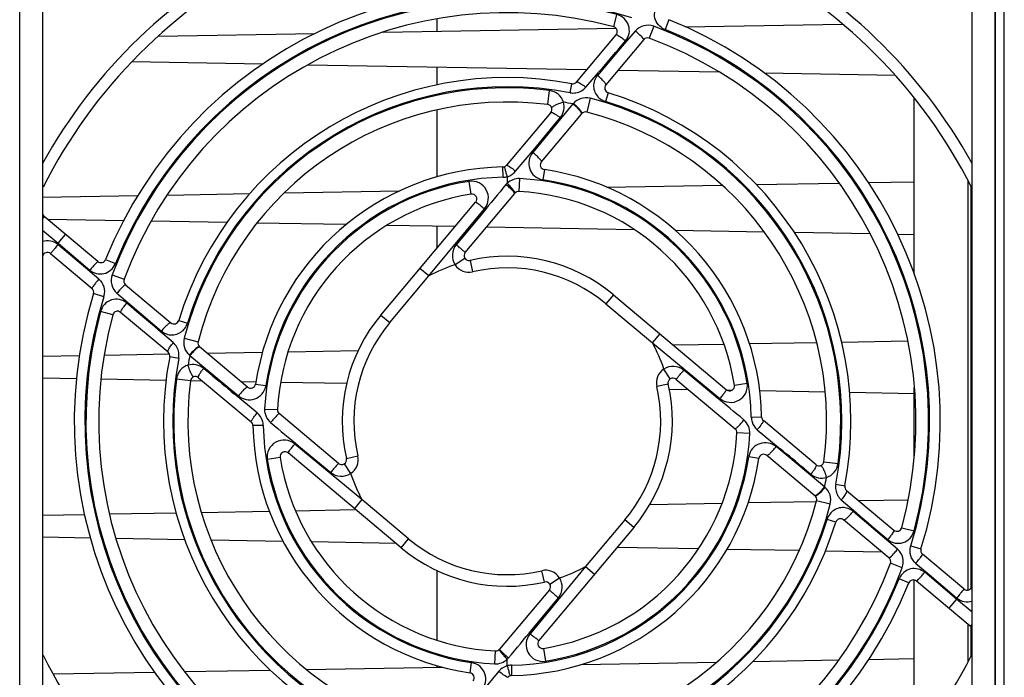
# Model space of a CAD drawing. Header units: inches. Extents: x 0 to 82.7, y 0 to 58.5.
# Tile 58 of 66: x 32.1 to 35.8, y 46.2 to 48.6. Entities that reach past the tile are written whole.
import ezdxf

# ---------------------------------------------------------------- set-up
doc = ezdxf.new("R2010")
doc.units = ezdxf.units.IN
doc.header["$LTSCALE"] = 4.547244
doc.header["$MEASUREMENT"] = 0
doc.layers.get('0').update_dxf_attribs({"linetype": 'CONTINUOUS'})

msp = doc.modelspace()

# ---------------------------------------------------------------- linework, layer by layer
at = {"color": 7, "linetype": 'CONTINUOUS'}
for p, q in [((35.783, 45.0881), (35.783, 49.6673)), ((32.1258, 45.1494), (32.1258, 49.5982)), ((35.7478, 49.5982), (35.7478, 45.1494)), ((32.2104, 49.4998), (32.2104, 45.2478)), ((35.6632, 45.2478), (35.6632, 49.4998)), ((35.7504, 45.2675), (35.7504, 48.9683)), ((33.6769, 48.5667), (33.6769, 48.613)), ((34.3322, 48.5832), (34.3444, 48.6287)), ((34.5374, 48.6098), (34.5227, 48.5731)), ((33.4753, 48.5631), (34.3409, 48.5785)), ((34.4808, 48.5852), (34.4644, 48.5409)), ((34.5982, 48.5831), (35.1815, 48.5934)), ((32.6397, 48.5482), (33.2234, 48.5586)), ((34.1936, 48.3779), (34.3413, 48.554)), ((34.4441, 48.5356), (34.3029, 48.3673)), ((34.4124, 48.5677), (34.364, 48.511)), ((34.364, 48.511), (34.2717, 48.4027)), ((33.0287, 48.4443), (32.5425, 48.453)), ((34.2314, 48.423), (33.1954, 48.4414)), ((33.6769, 48.367), (33.6769, 48.4328)), ((34.2288, 48.3586), (34.2763, 48.4141)), ((34.7256, 48.4142), (34.3479, 48.4209)), ((35.3783, 48.4026), (34.8923, 48.4112)), ((33.9368, 48.3604), (33.9368, 48.3566)), ((34.1699, 48.3384), (34.1763, 48.3718)), ((34.087, 48.2943), (34.0936, 48.3466)), ((34.245, 48.3176), (34.2319, 48.2666)), ((34.3115, 48.3382), (34.3015, 48.3057)), ((35.4486, 47.6642), (35.4486, 48.3188)), ((34.1809, 48.2966), (34.0312, 48.1166)), ((34.1823, 48.2982), (34.1809, 48.2966)), ((34.204, 48.278), (34.1963, 48.286)), ((33.6769, 48.0261), (33.6769, 48.2749)), ((34.0986, 48.2646), (33.9345, 48.0691)), ((34.0637, 48.0822), (34.2121, 48.259)), ((34.1138, 48.2222), (34.1333, 48.2456)), ((34.2116, 48.2682), (34.2096, 48.2711)), ((34.0386, 48.1318), (34.1138, 48.2222)), ((33.9679, 48.0466), (34.0386, 48.1318)), ((33.9215, 48.0243), (33.9209, 48.0626)), ((33.9397, 48.0673), (33.9449, 48.0641)), ((33.9449, 48.0641), (33.9516, 48.0594)), ((33.9368, 48.0265), (33.9368, 48.0022)), ((34.075, 48.0526), (34.0694, 48.0146)), ((33.8027, 47.9616), (33.7951, 48.0092)), ((33.9615, 47.9743), (33.9528, 47.9847)), ((33.9823, 48.0192), (33.9799, 47.9711)), ((34.3059, 47.9873), (34.7349, 47.9949)), ((34.8612, 47.9972), (35.1691, 48.0027)), ((35.2778, 48.0046), (35.4486, 48.0076)), ((35.6474, 48.0127), (35.6474, 46.4908)), ((35.6589, 47.9913), (35.6589, 46.4971)), ((32.2104, 47.9501), (32.5652, 47.9564)), ((32.6736, 47.9583), (32.9812, 47.9638)), ((33.108, 47.966), (33.5372, 47.9736)), ((33.7804, 47.7446), (33.9651, 47.9646)), ((33.9593, 47.9722), (33.9496, 47.9815)), ((33.4671, 47.512), (33.8194, 47.932)), ((32.2169, 47.8788), (32.2117, 47.8726)), ((32.4164, 47.7114), (32.2169, 47.8788)), ((33.6457, 47.6576), (33.8523, 47.9072)), ((33.8445, 47.8915), (33.7469, 47.7736)), ((32.5124, 47.863), (32.2298, 47.868)), ((32.8963, 47.8561), (32.6143, 47.8611)), ((33.3374, 47.8483), (33.0072, 47.8542)), ((33.7432, 47.8411), (33.4899, 47.8456)), ((33.6769, 47.7622), (33.6769, 47.8423)), ((34.4096, 47.8292), (33.8596, 47.839)), ((32.2104, 47.8277), (32.2686, 47.7789)), ((32.2686, 47.7789), (32.2964, 47.812)), ((34.892, 47.8207), (34.561, 47.8265)), ((35.2856, 47.8137), (35.0036, 47.8187)), ((35.4486, 47.8108), (35.3875, 47.8119)), ((32.37, 47.6877), (32.2671, 47.775)), ((32.2686, 47.7789), (32.3862, 47.6791)), ((32.2403, 47.741), (32.3944, 47.6116)), ((32.4449, 47.7185), (32.4815, 47.7038)), ((33.7791, 47.7231), (33.7428, 47.6995)), ((33.7985, 47.7153), (33.8082, 47.6731)), ((32.4193, 47.6458), (32.37, 47.6877)), ((32.4695, 47.6618), (32.5137, 47.6454)), ((33.5002, 47.4842), (33.6457, 47.6576)), ((33.6457, 47.6576), (33.6125, 47.6854)), ((32.5191, 47.6252), (32.6874, 47.484)), ((32.4378, 47.5807), (32.4001, 47.5923)), ((32.487, 47.5935), (32.5437, 47.5451)), ((34.3309, 47.5876), (34.3031, 47.5544)), ((34.3309, 47.5876), (34.7509, 47.2352)), ((32.5437, 47.5451), (32.6519, 47.4528)), ((34.3031, 47.5544), (34.4765, 47.4089)), ((32.4715, 47.5132), (32.4259, 47.5255)), ((32.6767, 47.3747), (32.5007, 47.5224)), ((33.4671, 47.512), (33.5002, 47.4842)), ((32.7164, 47.4926), (32.7489, 47.4826)), ((32.696, 47.4099), (32.6405, 47.4574)), ((34.4765, 47.4089), (34.5043, 47.4421)), ((32.737, 47.4261), (32.7881, 47.413)), ((34.4765, 47.4089), (34.7261, 47.2023)), ((34.5531, 47.4012), (34.741, 47.4045)), ((34.8361, 47.4062), (35.0854, 47.4106)), ((35.1788, 47.4123), (35.4241, 47.4166)), ((32.2104, 47.3595), (32.3479, 47.362)), ((32.4398, 47.3636), (32.6827, 47.3679)), ((32.7564, 47.3634), (32.758, 47.362)), ((32.758, 47.362), (32.938, 47.2123)), ((32.7766, 47.385), (32.7687, 47.3774)), ((32.7864, 47.3927), (32.7835, 47.3907)), ((32.9724, 47.2448), (32.794, 47.3945)), ((32.8227, 47.3704), (33.0275, 47.374)), ((33.1229, 47.3757), (33.383, 47.3804)), ((32.7163, 47.351), (32.6829, 47.3574)), ((32.8324, 47.2949), (32.809, 47.3144)), ((34.542, 47.2755), (34.5185, 47.3119)), ((34.7104, 47.2101), (34.5925, 47.3077)), ((32.3368, 47.2755), (32.2104, 47.2778)), ((32.6693, 47.2696), (32.4278, 47.2739)), ((32.7603, 47.268), (32.708, 47.2747)), ((32.8049, 47.2672), (32.7603, 47.268)), ((32.79, 47.2797), (32.9855, 47.1156)), ((33.0022, 47.2637), (32.9488, 47.2646)), ((33.0021, 47.2561), (33.04, 47.2505)), ((33.3399, 47.2577), (33.0953, 47.262)), ((34.5342, 47.2562), (34.492, 47.2464)), ((34.5635, 47.2742), (34.7836, 47.0896)), ((34.7805, 47.252), (34.8281, 47.2595)), ((33.0081, 47.1491), (32.9229, 47.2197)), ((34.6101, 47.2351), (34.5379, 47.2364)), ((34.7692, 47.2323), (34.7554, 47.2325)), ((35.1175, 47.2261), (34.8744, 47.2304)), ((35.4486, 47.2202), (35.2087, 47.2245)), ((35.4486, 46.9876), (35.4486, 47.2437)), ((33.0354, 47.1634), (33.0835, 47.161)), ((33.31, 46.9615), (33.09, 47.1461)), ((34.8432, 47.1331), (34.8815, 47.1338)), ((35.0836, 46.9561), (34.888, 47.1201)), ((33.0304, 47.1026), (32.992, 47.102)), ((34.8382, 47.0723), (34.79, 47.0748)), ((34.8655, 47.0866), (34.9507, 47.016)), ((33.3971, 46.8268), (33.1475, 47.0334)), ((33.5426, 46.6481), (33.1227, 47.0005)), ((33.1631, 47.0256), (33.2811, 46.928)), ((35.1155, 46.8737), (34.9355, 47.0235)), ((33.093, 46.9838), (33.0454, 46.9762)), ((33.3316, 46.9602), (33.3551, 46.9238)), ((33.3394, 46.9795), (33.3816, 46.9893)), ((34.8715, 46.9797), (34.8336, 46.9853)), ((35.0796, 46.8412), (34.9012, 46.9909)), ((35.1133, 46.9677), (35.1655, 46.961)), ((35.0411, 46.9409), (35.0646, 46.9214)), ((35.097, 46.8507), (35.1049, 46.8584)), ((35.1172, 46.8723), (35.1155, 46.8737)), ((35.1573, 46.8847), (35.1907, 46.8783)), ((35.1968, 46.861), (35.3729, 46.7133)), ((33.3971, 46.8268), (33.3692, 46.7936)), ((33.5705, 46.6813), (33.3971, 46.8268)), ((34.4662, 46.8091), (34.7349, 46.8138)), ((34.8315, 46.8155), (35.0856, 46.8201)), ((35.1365, 46.8096), (35.0855, 46.8228)), ((35.0871, 46.8431), (35.0901, 46.845)), ((35.1775, 46.8258), (35.233, 46.7784)), ((35.2423, 46.8229), (35.4258, 46.8261)), ((32.4587, 46.7734), (32.7071, 46.7778)), ((32.8002, 46.7794), (33.0531, 46.7839)), ((33.1501, 46.7857), (33.3693, 46.7896)), ((35.3298, 46.6906), (35.2216, 46.7829)), ((32.2104, 46.769), (32.3669, 46.7717)), ((34.3733, 46.7516), (34.2278, 46.5782)), ((34.4065, 46.7237), (34.3733, 46.7516)), ((35.1571, 46.7432), (35.1246, 46.7531)), ((35.3545, 46.6105), (35.1862, 46.7518)), ((34.4065, 46.7237), (34.0541, 46.3038)), ((35.4021, 46.7225), (35.4476, 46.7102)), ((32.3887, 46.684), (32.2104, 46.6872)), ((32.739, 46.6778), (32.4829, 46.6824)), ((33.1043, 46.6713), (32.8368, 46.6761)), ((33.5239, 46.6639), (33.2101, 46.6694)), ((33.5426, 46.6481), (33.5705, 46.6813)), ((35.3866, 46.6423), (35.3298, 46.6906)), ((34.6473, 46.6439), (34.3441, 46.6493)), ((35.0203, 46.6373), (34.7526, 46.642)), ((35.3291, 46.6318), (35.118, 46.6355)), ((35.4357, 46.6551), (35.4735, 46.6434)), ((35.6333, 46.4948), (35.4792, 46.6241)), ((33.6769, 46.3046), (33.6769, 46.5629)), ((34.2278, 46.5782), (34.0213, 46.3286)), ((34.0751, 46.5205), (34.0653, 46.5627)), ((34.2278, 46.5782), (34.261, 46.5503)), ((35.4041, 46.5739), (35.3598, 46.5903)), ((35.4543, 46.5899), (35.5035, 46.5481)), ((34.0945, 46.5127), (34.1308, 46.5362)), ((35.4287, 46.5172), (35.392, 46.532)), ((35.4486, 45.9169), (35.4486, 46.5283)), ((35.6567, 46.357), (35.4572, 46.5243)), ((35.605, 46.4569), (35.4873, 46.5567)), ((35.5035, 46.5481), (35.6055, 46.4616)), ((34.0931, 46.4911), (33.9085, 46.2711)), ((34.029, 46.3442), (34.1266, 46.4621)), ((35.605, 46.4569), (35.5771, 46.4237)), ((35.605, 46.4569), (35.6065, 46.4608)), ((35.6632, 46.4081), (35.605, 46.4569)), ((35.6474, 46.3647), (35.6474, 46.223)), ((35.6567, 46.357), (35.6618, 46.3631)), ((35.6589, 46.357), (35.6589, 46.2444)), ((33.8912, 46.2165), (33.8937, 46.2646)), ((34.0709, 46.2741), (34.0785, 46.2265)), ((33.9121, 46.2614), (33.9208, 46.251)), ((33.9142, 46.2635), (33.9239, 46.2542)), ((33.9368, 46.2093), (33.9368, 46.2335)), ((34.8489, 46.2253), (35.1676, 46.231)), ((35.2791, 46.233), (35.4486, 46.236)), ((32.7375, 46.1878), (33.0574, 46.1935)), ((33.1915, 46.1959), (33.6955, 46.2048)), ((33.6769, 46.2045), (33.6769, 46.2095)), ((33.7986, 46.1831), (33.8042, 46.2211)), ((33.952, 46.2115), (33.9527, 46.1731)), ((34.2111, 46.214), (34.7143, 46.2229)), ((32.2498, 46.1791), (32.6267, 46.1858)), ((33.9057, 46.1891), (33.835, 46.1039)), ((33.9287, 46.1716), (33.922, 46.1764)), ((33.9339, 46.1684), (33.9287, 46.1716))]:
    msp.add_line(p, q, dxfattribs=at)
for centre, radius, start, end in [((33.9368, 47.1179), 1.9744, 116.75, 150.9713), ((33.9368, 47.1179), 1.9744, 29.0287, 63.25), ((33.9368, 47.1179), 1.9311, 116.75, 153.25), ((33.9368, 47.1179), 1.9311, 26.75, 63.25), ((33.9368, 47.1179), 1.6083, 72.8416, 158.0693), ((33.9368, 47.1179), 1.5649, 74.8993, 159.6577), ((33.9368, 47.1179), 1.5687, 72.8414, 158.0688), ((33.9368, 47.1179), 1.5177, 74.8998, 159.6585), ((33.9368, 47.1179), 1.6083, 342.8416, 68.0693), ((34.3274, 48.5656), 0.0182, 320, 74.8998), ((33.9368, 47.1179), 1.5649, 344.8993, 69.6585), ((34.5517, 48.6413), 0.0741, 244.7124, 246.9519), ((33.9368, 47.1179), 1.5688, 342.841, 68.0691), ((34.1451, 48.2463), 0.418, 47.8414, 50.2579), ((34.458, 48.5239), 0.0182, 69.6585, 140), ((33.9368, 47.1179), 1.5177, 344.8998, 69.6585), ((-18.4419, 93.4672), 69.3468, 319.482754, 319.609851), ((33.9368, 47.1179), 1.2766, 79.185, 162.9314), ((33.9368, 47.1179), 1.2387, 82.7254, 165.5917), ((33.9368, 47.1179), 1.2426, 79.1846, 162.9304), ((34.1797, 48.3896), 0.0182, 259.185, 320), ((34.3168, 48.3556), 0.0182, 140, 252.9314), ((33.9368, 47.1179), 1.2387, 352.725, 75.5915), ((34.3182, 48.3642), 0.0606, 223.8265, 231.3601), ((33.9368, 47.1179), 1.2766, 349.185, 72.9314), ((33.9368, 47.1179), 1.186, 82.7254, 165.5921), ((34.0847, 48.2763), 0.0182, 320, 82.7254), ((33.9368, 47.1179), 1.2038, 78.298, 80.0207), ((34.0531, 48.1369), 0.2045, 46.1247, 51.3358), ((34.0542, 48.1382), 0.205, 46.123, 51.327), ((34.0795, 48.1645), 0.1664, 44.1203, 46.0929), ((33.9368, 47.1179), 1.2426, 349.185, 72.9311), ((33.9987, 48.0793), 0.2139, 51.0204, 54.7112), ((34.2274, 48.249), 0.0182, 75.5921, 140), ((33.9368, 47.1179), 1.186, 352.7254, 75.5921), ((33.9368, 47.1179), 0.9449, 90.9637, 171.5891), ((33.9206, 48.0808), 0.0182, 270.9637, 320), ((34.0776, 48.0706), 0.0182, 140, 261.5891), ((33.9368, 47.1179), 0.9065, 90.9644, 171.5913), ((33.9204, 48.0857), 0.0614, 271.006, 285.4125), ((33.3117, 47.8624), 0.6461, 16.4677, 16.9485), ((32.9304, 47.7499), 1.0437, 15.742, 16.4534), ((32.6655, 47.6746), 1.3191, 15.4714, 15.7707), ((33.9201, 48.0865), 0.0624, 285.5263, 289.367), ((33.9368, 47.1179), 0.9449, 0.9637, 81.5891), ((33.9368, 47.1179), 0.9025, 99.0314, 177.0988), ((79.0329, 10.5492), 58.6212, 140.296868, 140.430662), ((33.6008, 47.5977), 0.5187, 48.3439, 50.3342), ((33.5272, 47.611), 0.5664, 41.8492, 43.6859), ((33.6737, 47.6799), 0.4088, 47.552, 48.3256), ((33.6148, 47.6896), 0.4487, 41.1224, 41.8336), ((33.9368, 47.1179), 0.9025, 9.0295, 87.1071), ((34.08, 48.0804), 0.0666, 258.332, 260.8145), ((33.9368, 47.1179), 0.9065, 0.9715, 81.589), ((33.9368, 47.1179), 0.8543, 99.0313, 177.1077), ((33.8055, 47.9437), 0.0182, 320, 99.0313), ((33.979, 47.953), 0.0182, 87.1077, 140), ((33.9368, 47.1179), 0.8543, 9.0313, 87.1077), ((32.2286, 47.8927), 0.0182, 205.9274, 230), ((32.2286, 47.727), 0.0615, 51.2359, 107.1905), ((33.9368, 47.1179), 1.7944, 158.385, 158.518), ((32.2286, 47.727), 0.0182, 50, 169.2101), ((33.7944, 47.733), 0.0182, 140, 283.0367), ((33.9368, 47.1179), 0.6132, 50, 103.0367), ((32.428, 47.7253), 0.0182, 230, 338.0693), ((32.4155, 47.7316), 0.0717, 334.9795, 337.1801), ((33.9368, 47.1179), 0.6132, 108.4469, 118.3375), ((33.7944, 47.733), 0.0615, 212.9126, 283.0367), ((33.9368, 47.1179), 0.5699, 50, 103.0367), ((32.5307, 47.6391), 0.0182, 159.6585, 230), ((33.9368, 47.1179), 1.6083, 162.8416, 248.0693), ((32.3827, 47.5977), 0.0182, 342.8416, 50), ((32.3665, 47.6011), 0.0743, 344.0191, 346.2957), ((32.8084, 47.3262), 0.418, 137.8414, 140.2579), ((33.9368, 47.1179), 1.5688, 162.8406, 248.0689), ((-11.6682, -4.3683), 68.1848, 49.470971, 49.600238), ((33.9368, 47.1179), 1.5649, 164.8992, 249.6578), ((33.9368, 47.1179), 1.5177, 164.8998, 249.6585), ((32.489, 47.5085), 0.0182, 50, 164.8998), ((33.9368, 47.1179), 0.6132, 140, 193.0367), ((32.6991, 47.4979), 0.0182, 230, 342.9314), ((33.9368, 47.1179), 0.5699, 140, 193.0367), ((32.6904, 47.4993), 0.0606, 313.823, 321.3547), ((32.8057, 47.4085), 0.0182, 165.5921, 230), ((33.9368, 47.1179), 0.6132, 18.4469, 28.3375), ((32.665, 47.3608), 0.0182, 349.185, 50), ((33.9368, 47.1179), 1.2038, 168.2986, 170.0207), ((32.9165, 47.2353), 0.205, 136.123, 141.327), ((32.9177, 47.2342), 0.2045, 136.1247, 141.3358), ((32.8902, 47.2606), 0.1664, 134.1203, 136.0929), ((33.9368, 47.1179), 1.2766, 169.185, 252.9314), ((33.9368, 47.1179), 1.2426, 169.1849, 252.9305), ((32.9753, 47.1798), 0.2139, 141.0204, 144.7112), ((67.856, 89.3309), 54.7146, 230.19958, 230.32274), ((34.5519, 47.2603), 0.0615, 122.9126, 193.0367), ((33.9368, 47.1179), 1.2387, 172.7249, 255.5918), ((33.9368, 47.1179), 1.186, 172.7254, 255.5921), ((32.7783, 47.2657), 0.0182, 50, 172.7254), ((32.9841, 47.2587), 0.0182, 230, 351.5891), ((33.9368, 47.1179), 0.6132, 320, 13.0367), ((34.5519, 47.2603), 0.0182, 50, 193.0367), ((34.7626, 47.2491), 0.0182, 230, 9.0313), ((32.9744, 47.261), 0.0665, 348.4051, 350.8464), ((33.9368, 47.1179), 0.5699, 320, 13.0367), ((-8.0381, -4.5308), 67.1161, 50.319488, 50.43635), ((33.1017, 47.1601), 0.0182, 177.1077, 230), ((32.9739, 47.1017), 0.0182, 0.9637, 50), ((33.4569, 46.7819), 0.5186, 138.343, 140.3342), ((75.9117, 98.7665), 67.1161, 230.319488, 230.43635), ((34.4166, 47.4538), 0.5186, 318.343, 320.3342), ((34.8997, 47.1341), 0.0182, 180.9637, 230), ((33.9368, 47.1179), 0.9449, 180.9637, 261.5891), ((33.9368, 47.1179), 0.9065, 180.9715, 261.589), ((33.9368, 47.1179), 0.8543, 279.0313, 357.1077), ((33.9368, 47.1179), 0.9025, 279.0314, 357.0988), ((34.7719, 47.0757), 0.0182, 357.1077, 50), ((33.111, 46.9866), 0.0182, 50, 189.0313), ((0.0175, 4.9048), 54.7146, 50.19958, 50.32274), ((33.9368, 47.1179), 0.9025, 189.0295, 267.1071), ((33.9368, 47.1179), 0.8543, 189.0313, 267.1077), ((33.3217, 46.9754), 0.0182, 230, 13.0367), ((33.3217, 46.9754), 0.0615, 302.9126, 13.0367), ((33.9368, 47.1179), 0.9065, 270.9644, 351.5913), ((33.9368, 47.1179), 0.9449, 270.9637, 351.5891), ((34.8992, 46.9747), 0.0665, 168.4051, 170.8464), ((34.8895, 46.977), 0.0182, 50, 171.5891), ((35.0952, 46.97), 0.0182, 230, 352.7254), ((33.9368, 47.1179), 0.6132, 198.4469, 208.3375), ((34.8983, 47.0559), 0.2139, 321.0204, 324.7112), ((33.9368, 47.1179), 1.2038, 348.2981, 350.0218), ((34.9834, 46.9751), 0.1664, 314.1203, 316.0929), ((34.9558, 47.0015), 0.2045, 316.1247, 321.3358), ((34.9571, 47.0004), 0.205, 316.123, 321.327), ((35.2085, 46.8749), 0.0182, 169.185, 230), ((33.9368, 47.1179), 1.186, 262.7254, 345.5921), ((35.0679, 46.8273), 0.0182, 345.5921, 50), ((33.9368, 47.1179), 1.2387, 262.7246, 345.5918), ((35.1832, 46.7364), 0.0606, 133.8218, 141.3556), ((79.2116, 98.2247), 67.6819, 229.474715, 229.604939), ((33.9368, 47.1179), 1.2766, 259.185, 342.9314), ((33.9368, 47.1179), 1.2426, 259.185, 342.9308), ((35.1745, 46.7378), 0.0182, 50, 162.9314), ((35.3846, 46.7272), 0.0182, 230, 344.8998), ((33.9368, 47.1179), 0.5699, 230, 283.0367), ((33.9368, 47.1179), 0.6132, 230, 283.0367), ((35.0652, 46.9095), 0.418, 317.8414, 320.2579), ((35.5064, 46.6347), 0.0736, 163.9714, 166.258), ((35.4908, 46.638), 0.0182, 162.8416, 230), ((35.3428, 46.5966), 0.0182, 339.6585, 50), ((33.9368, 47.1179), 1.5649, 254.8993, 339.6583), ((33.9368, 47.1179), 1.5177, 254.8998, 339.6585), ((34.0792, 46.5028), 0.0615, 32.9126, 103.0367), ((33.9368, 47.1179), 0.6132, 288.4469, 298.3375), ((33.9368, 47.1179), 1.5688, 252.8408, 338.0693), ((34.0792, 46.5028), 0.0182, 320, 103.0367), ((35.4584, 46.504), 0.072, 154.9473, 157.1436), ((35.4455, 46.5104), 0.0182, 50, 158.0693), ((33.9368, 47.1179), 1.6083, 252.8416, 338.0693), ((35.645, 46.5087), 0.0182, 230.0009, 349.2183), ((35.645, 46.5087), 0.0615, 231.2359, 287.1905), ((-11.1593, 83.6865), 58.6211, 320.296868, 320.430662), ((35.645, 46.343), 0.0182, 25.7762, 50), ((34.068, 46.2921), 0.0182, 140, 279.0313), ((33.8946, 46.2828), 0.0182, 267.1077, 320), ((33.9368, 47.1179), 1.9311, 206.75, 243.25), ((34.2588, 46.5461), 0.4487, 221.1224, 221.8336), ((34.1999, 46.5559), 0.4088, 227.552, 228.3256), ((34.3464, 46.6247), 0.5664, 221.8492, 223.6859), ((34.2728, 46.638), 0.5187, 228.3439, 230.3342), ((33.9368, 47.1179), 1.9311, 296.75, 333.25), ((33.7936, 46.1554), 0.0666, 78.332, 80.8145), ((33.9535, 46.1492), 0.0624, 105.5263, 109.367), ((33.9531, 46.15), 0.0614, 91.0058, 105.4126), ((35.208, 46.5611), 1.3191, 195.4714, 195.7707), ((34.9432, 46.4858), 1.0437, 195.742, 196.4534), ((33.7959, 46.1652), 0.0182, 320, 81.5891), ((33.953, 46.155), 0.0182, 90.9637, 140), ((34.5619, 46.3733), 0.6461, 196.4677, 196.9485)]:
    msp.add_arc(centre, radius, start, end, dxfattribs=at)
for points, knots in [([(34.52, 48.5743), (34.5037, 48.582), (34.4759, 48.6135), (34.4864, 48.6546), (34.498, 48.6684)], [0, 0, 0, 0, 0.500928, 1, 1, 1, 1]), ([(34.3761, 48.5312), (34.3825, 48.5389), (34.392, 48.5578), (34.3897, 48.5893), (34.3728, 48.6159), (34.3542, 48.6259), (34.3445, 48.6287)], [0, 0, 0, 0, 0.249106, 0.498712, 0.74909, 1, 1, 1, 1]), ([(34.4808, 48.5852), (34.4691, 48.5893), (34.4428, 48.5913), (34.4205, 48.577), (34.4124, 48.5677)], [0, 0, 0, 0, 0.500812, 1, 1, 1, 1]), ([(34.3413, 48.554), (34.3421, 48.5549), (34.3473, 48.5521), (34.3536, 48.5485), (34.3645, 48.5405), (34.372, 48.5346), (34.3761, 48.5312)], [0, 0, 0, 0, 0.085734, 0.300247, 0.619793, 1, 1, 1, 1]), ([(34.4437, 48.5374), (34.4431, 48.5385), (34.4376, 48.5453), (34.4312, 48.5512), (34.4257, 48.5562)], [0, 0, 0, 0, 0.146785, 1, 1, 1, 1]), ([(34.4441, 48.5356), (34.4443, 48.5357), (34.4442, 48.5365), (34.4439, 48.537), (34.4437, 48.5374)], [0, 0, 0, 0, 0.349905, 1, 1, 1, 1]), ([(34.2717, 48.4027), (34.2625, 48.3917), (34.2515, 48.3618), (34.2645, 48.3327), (34.2745, 48.3223)], [0, 0, 0, 0, 0.498704, 1, 1, 1, 1]), ([(34.3029, 48.3673), (34.3039, 48.3684), (34.3007, 48.3743), (34.295, 48.3812), (34.2844, 48.3919), (34.2762, 48.399), (34.2717, 48.4027)], [0, 0, 0, 0, 0.096152, 0.315626, 0.633722, 1, 1, 1, 1]), ([(34.1936, 48.3779), (34.1939, 48.3783), (34.1951, 48.3787), (34.1962, 48.3785), (34.1969, 48.3784)], [0, 0, 0, 0, 0.399939, 1, 1, 1, 1]), ([(34.1969, 48.3784), (34.1979, 48.3782), (34.2034, 48.3764), (34.2084, 48.3733), (34.2124, 48.3707)], [0, 0, 0, 0, 0.173506, 1, 1, 1, 1]), ([(34.1454, 48.3034), (34.1418, 48.3145), (34.1283, 48.3355), (34.1053, 48.345), (34.0936, 48.3466)], [0, 0, 0, 0, 0.496894, 1, 1, 1, 1]), ([(34.245, 48.3176), (34.2339, 48.3203), (34.2098, 48.3202), (34.1898, 48.3067), (34.1823, 48.2982)], [0, 0, 0, 0, 0.502952, 1, 1, 1, 1]), ([(34.1021, 48.2814), (34.102, 48.2818), (34.1021, 48.2829), (34.1026, 48.2837), (34.1029, 48.2842)], [0, 0, 0, 0, 0.430916, 1, 1, 1, 1]), ([(34.1068, 48.2877), (34.1078, 48.2884), (34.1128, 48.2915), (34.1181, 48.2939), (34.1224, 48.2957)], [0, 0, 0, 0, 0.203715, 1, 1, 1, 1]), ([(34.1333, 48.2456), (34.1397, 48.2535), (34.1491, 48.2725), (34.1482, 48.2937), (34.1454, 48.3034)], [0, 0, 0, 0, 0.500699, 1, 1, 1, 1]), ([(34.0986, 48.2646), (34.0989, 48.265), (34.1025, 48.2661), (34.1057, 48.2639), (34.1084, 48.2626)], [0, 0, 0, 0, 0.133661, 1, 1, 1, 1]), ([(34.1084, 48.2626), (34.1095, 48.262), (34.1143, 48.2594), (34.1188, 48.2564), (34.1223, 48.254)], [0, 0, 0, 0, 0.21327, 1, 1, 1, 1]), ([(34.2116, 48.2641), (34.2113, 48.2647), (34.2096, 48.2678), (34.2075, 48.2706), (34.2057, 48.2728)], [0, 0, 0, 0, 0.201677, 1, 1, 1, 1]), ([(34.2135, 48.2607), (34.2137, 48.261), (34.2145, 48.2637), (34.2128, 48.2663), (34.2116, 48.2682)], [0, 0, 0, 0, 0.156549, 1, 1, 1, 1]), ([(34.0312, 48.1166), (34.0245, 48.1084), (34.0149, 48.0883), (34.0175, 48.0551), (34.0358, 48.0271), (34.0561, 48.0173), (34.0665, 48.0152)], [0, 0, 0, 0, 0.249239, 0.498578, 0.748877, 1, 1, 1, 1]), ([(34.0637, 48.0822), (34.0646, 48.0833), (34.0604, 48.0887), (34.055, 48.0953), (34.0439, 48.1058), (34.0357, 48.1129), (34.0312, 48.1166)], [0, 0, 0, 0, 0.089149, 0.309051, 0.630233, 1, 1, 1, 1]), ([(33.9254, 48.0633), (33.9257, 48.0633), (33.926, 48.0616), (33.9277, 48.0584), (33.9288, 48.0539), (33.9298, 48.0507)], [0, 0, 0, 0, 0.068958, 0.263475, 1, 1, 1, 1]), ([(33.9345, 48.0691), (33.9346, 48.0693), (33.9367, 48.0695), (33.9382, 48.0682), (33.9397, 48.0673)], [0, 0, 0, 0, 0.108604, 1, 1, 1, 1]), ([(33.8523, 47.9072), (33.8601, 47.9168), (33.8704, 47.9413), (33.8621, 47.9797), (33.8338, 48.0073), (33.8074, 48.011), (33.7951, 48.0092)], [0, 0, 0, 0, 0.250013, 0.499721, 0.749598, 1, 1, 1, 1]), ([(33.9651, 47.9646), (33.9656, 47.9653), (33.9623, 47.9686), (33.9609, 47.9706), (33.9593, 47.9722)], [0, 0, 0, 0, 0.274604, 1, 1, 1, 1]), ([(33.9665, 47.9662), (33.9671, 47.9668), (33.9641, 47.9704), (33.9629, 47.9725), (33.9615, 47.9743)], [0, 0, 0, 0, 0.272001, 1, 1, 1, 1]), ([(33.8194, 47.932), (33.8201, 47.9328), (33.8245, 47.9282), (33.8304, 47.9254), (33.8408, 47.9164), (33.8482, 47.9106), (33.8523, 47.9072)], [0, 0, 0, 0, 0.077262, 0.291816, 0.614671, 1, 1, 1, 1]), ([(32.2671, 47.775), (32.2641, 47.7703), (32.2582, 47.762), (32.2503, 47.7527), (32.2452, 47.7471), (32.2427, 47.7435), (32.2411, 47.7426), (32.2404, 47.7408), (32.2403, 47.741)], [0, 0, 0, 0, 0.382698, 0.70719, 0.831467, 0.923957, 0.98078, 1, 1, 1, 1]), ([(33.7469, 47.7736), (33.7388, 47.7635), (33.7281, 47.7374), (33.7361, 47.7107), (33.7428, 47.6995)], [0, 0, 0, 0, 0.500024, 1, 1, 1, 1]), ([(33.7804, 47.7446), (33.7806, 47.7449), (33.779, 47.7457), (33.7779, 47.7473), (33.7745, 47.7501), (33.7687, 47.7553), (33.7592, 47.7633), (33.7513, 47.77), (33.7469, 47.7736)], [0, 0, 0, 0, 0.019592, 0.076787, 0.169673, 0.294339, 0.619035, 1, 1, 1, 1]), ([(32.4164, 47.7114), (32.4155, 47.7121), (32.4116, 47.7065), (32.4058, 47.7023), (32.3965, 47.6909), (32.3898, 47.6834), (32.3862, 47.6791)], [0, 0, 0, 0, 0.078826, 0.296185, 0.619992, 1, 1, 1, 1]), ([(32.3862, 47.6791), (32.4001, 47.6676), (32.4412, 47.657), (32.4728, 47.6849), (32.4804, 47.7013)], [0, 0, 0, 0, 0.49915, 1, 1, 1, 1]), ([(32.4695, 47.6619), (32.4654, 47.6502), (32.4634, 47.6239), (32.4777, 47.6016), (32.487, 47.5935)], [0, 0, 0, 0, 0.500811, 1, 1, 1, 1]), ([(32.4193, 47.6458), (32.4158, 47.6417), (32.4098, 47.6341), (32.4009, 47.6233), (32.3977, 47.6171), (32.3935, 47.6123), (32.3944, 47.6116)], [0, 0, 0, 0, 0.382273, 0.704628, 0.920305, 1, 1, 1, 1]), ([(32.4193, 47.6458), (32.4278, 47.6384), (32.4413, 47.6185), (32.4413, 47.5945), (32.4386, 47.5835)], [0, 0, 0, 0, 0.499541, 1, 1, 1, 1]), ([(32.5173, 47.6248), (32.5162, 47.6241), (32.5094, 47.6187), (32.5035, 47.6123), (32.4985, 47.6068)], [0, 0, 0, 0, 0.146785, 1, 1, 1, 1]), ([(32.5191, 47.6252), (32.5189, 47.6254), (32.5182, 47.6253), (32.5176, 47.625), (32.5173, 47.6248)], [0, 0, 0, 0, 0.349905, 1, 1, 1, 1]), ([(32.5235, 47.5572), (32.5157, 47.5636), (32.4969, 47.5731), (32.4654, 47.5708), (32.4387, 47.5539), (32.4287, 47.5353), (32.4259, 47.5255)], [0, 0, 0, 0, 0.2491, 0.498701, 0.749082, 1, 1, 1, 1]), ([(32.5007, 47.5224), (32.4998, 47.5232), (32.5026, 47.5284), (32.5061, 47.5347), (32.5141, 47.5456), (32.5201, 47.5531), (32.5235, 47.5572)], [0, 0, 0, 0, 0.085734, 0.300247, 0.619793, 1, 1, 1, 1]), ([(32.6874, 47.484), (32.6862, 47.485), (32.6804, 47.4817), (32.6735, 47.4761), (32.6627, 47.4655), (32.6556, 47.4573), (32.6519, 47.4528)], [0, 0, 0, 0, 0.096152, 0.315626, 0.633722, 1, 1, 1, 1]), ([(32.6519, 47.4528), (32.663, 47.4436), (32.6928, 47.4326), (32.722, 47.4456), (32.7324, 47.4556)], [0, 0, 0, 0, 0.498695, 1, 1, 1, 1]), ([(32.737, 47.4261), (32.7343, 47.415), (32.7344, 47.3909), (32.7479, 47.3709), (32.7564, 47.3634)], [0, 0, 0, 0, 0.502956, 1, 1, 1, 1]), ([(32.6767, 47.3747), (32.6764, 47.375), (32.6759, 47.3762), (32.6761, 47.3773), (32.6762, 47.378)], [0, 0, 0, 0, 0.399939, 1, 1, 1, 1]), ([(32.6762, 47.378), (32.6764, 47.379), (32.6783, 47.3845), (32.6813, 47.3895), (32.6839, 47.3935)], [0, 0, 0, 0, 0.173506, 1, 1, 1, 1]), ([(32.7906, 47.3927), (32.79, 47.3924), (32.7868, 47.3907), (32.784, 47.3886), (32.7818, 47.3868)], [0, 0, 0, 0, 0.201677, 1, 1, 1, 1]), ([(32.794, 47.3945), (32.7937, 47.3948), (32.7909, 47.3956), (32.7884, 47.3938), (32.7864, 47.3927)], [0, 0, 0, 0, 0.156549, 1, 1, 1, 1]), ([(32.7512, 47.3265), (32.7401, 47.3229), (32.7192, 47.3094), (32.7097, 47.2864), (32.708, 47.2747)], [0, 0, 0, 0, 0.496893, 1, 1, 1, 1]), ([(32.809, 47.3144), (32.8012, 47.3208), (32.7821, 47.3302), (32.761, 47.3292), (32.7512, 47.3264)], [0, 0, 0, 0, 0.500702, 1, 1, 1, 1]), ([(32.767, 47.2879), (32.7663, 47.2889), (32.7632, 47.2938), (32.7607, 47.2992), (32.7589, 47.3035)], [0, 0, 0, 0, 0.203715, 1, 1, 1, 1]), ([(32.79, 47.2797), (32.7896, 47.28), (32.7885, 47.2836), (32.7907, 47.2868), (32.7921, 47.2895)], [0, 0, 0, 0, 0.133661, 1, 1, 1, 1]), ([(32.7921, 47.2895), (32.7926, 47.2905), (32.7952, 47.2953), (32.7982, 47.2999), (32.8007, 47.3034)], [0, 0, 0, 0, 0.21327, 1, 1, 1, 1]), ([(34.5925, 47.3077), (34.5824, 47.3159), (34.5563, 47.3266), (34.5296, 47.3186), (34.5185, 47.3119)], [0, 0, 0, 0, 0.500027, 1, 1, 1, 1]), ([(34.5635, 47.2742), (34.5638, 47.274), (34.5646, 47.2757), (34.5663, 47.2767), (34.569, 47.2802), (34.5742, 47.286), (34.5822, 47.2955), (34.5889, 47.3034), (34.5925, 47.3077)], [0, 0, 0, 0, 0.019592, 0.076787, 0.169673, 0.294339, 0.619035, 1, 1, 1, 1]), ([(32.7732, 47.2832), (32.7728, 47.2831), (32.7718, 47.2832), (32.7709, 47.2837), (32.7705, 47.284)], [0, 0, 0, 0, 0.430916, 1, 1, 1, 1]), ([(34.7261, 47.2023), (34.7357, 47.1945), (34.7602, 47.1843), (34.7987, 47.1925), (34.8262, 47.2209), (34.8299, 47.2472), (34.8281, 47.2595)], [0, 0, 0, 0, 0.250006, 0.499726, 0.749587, 1, 1, 1, 1]), ([(32.938, 47.2123), (32.9463, 47.2056), (32.9664, 47.196), (32.9996, 47.1986), (33.0276, 47.2168), (33.0373, 47.2372), (33.0395, 47.2476)], [0, 0, 0, 0, 0.249235, 0.498585, 0.748875, 1, 1, 1, 1]), ([(32.9724, 47.2448), (32.9713, 47.2457), (32.9659, 47.2415), (32.9594, 47.2361), (32.9488, 47.225), (32.9418, 47.2168), (32.938, 47.2123)], [0, 0, 0, 0, 0.089149, 0.309051, 0.630233, 1, 1, 1, 1]), ([(34.7509, 47.2352), (34.7517, 47.2345), (34.7471, 47.2302), (34.7443, 47.2242), (34.7353, 47.2138), (34.7295, 47.2064), (34.7261, 47.2024)], [0, 0, 0, 0, 0.077262, 0.291816, 0.614671, 1, 1, 1, 1]), ([(33.09, 47.1461), (33.0893, 47.1467), (33.086, 47.1434), (33.0841, 47.142), (33.0824, 47.1404)], [0, 0, 0, 0, 0.274606, 1, 1, 1, 1]), ([(32.9855, 47.1156), (32.9854, 47.1157), (32.9852, 47.1178), (32.9865, 47.1193), (32.9873, 47.1208)], [0, 0, 0, 0, 0.108604, 1, 1, 1, 1]), ([(32.9873, 47.1208), (32.9878, 47.1216), (32.9903, 47.1257), (32.993, 47.1296), (32.9953, 47.1327)], [0, 0, 0, 0, 0.198181, 1, 1, 1, 1]), ([(33.0824, 47.1404), (33.0815, 47.1395), (33.077, 47.135), (33.0727, 47.1303), (33.0694, 47.1266)], [0, 0, 0, 0, 0.210117, 1, 1, 1, 1]), ([(34.7911, 47.0953), (34.7921, 47.0962), (34.7965, 47.1007), (34.8008, 47.1054), (34.8041, 47.1091)], [0, 0, 0, 0, 0.210117, 1, 1, 1, 1]), ([(34.8863, 47.115), (34.8858, 47.1141), (34.8833, 47.1101), (34.8805, 47.1062), (34.8783, 47.1031)], [0, 0, 0, 0, 0.198181, 1, 1, 1, 1]), ([(34.888, 47.1201), (34.8882, 47.12), (34.8884, 47.1179), (34.8871, 47.1164), (34.8863, 47.115)], [0, 0, 0, 0, 0.108604, 1, 1, 1, 1]), ([(34.7836, 47.0896), (34.7842, 47.089), (34.7875, 47.0923), (34.7895, 47.0937), (34.7911, 47.0953)], [0, 0, 0, 0, 0.274606, 1, 1, 1, 1]), ([(33.1475, 47.0334), (33.1379, 47.0412), (33.1134, 47.0514), (33.0749, 47.0432), (33.0474, 47.0149), (33.0436, 46.9885), (33.0454, 46.9762)], [0, 0, 0, 0, 0.250006, 0.499726, 0.749587, 1, 1, 1, 1]), ([(33.1227, 47.0005), (33.1219, 47.0012), (33.1264, 47.0055), (33.1293, 47.0115), (33.1382, 47.0219), (33.1441, 47.0293), (33.1475, 47.0334)], [0, 0, 0, 0, 0.077262, 0.291816, 0.614671, 1, 1, 1, 1]), ([(34.9355, 47.0235), (34.9273, 47.0302), (34.9071, 47.0398), (34.874, 47.0372), (34.846, 47.0189), (34.8362, 46.9986), (34.8341, 46.9881)], [0, 0, 0, 0, 0.249235, 0.498585, 0.748875, 1, 1, 1, 1]), ([(34.9012, 46.9909), (34.9022, 46.99), (34.9077, 46.9942), (34.9142, 46.9996), (34.9247, 47.0107), (34.9318, 47.0189), (34.9355, 47.0235)], [0, 0, 0, 0, 0.089149, 0.309051, 0.630233, 1, 1, 1, 1]), ([(33.31, 46.9615), (33.3098, 46.9617), (33.3089, 46.9601), (33.3073, 46.959), (33.3046, 46.9555), (33.2994, 46.9497), (33.2914, 46.9403), (33.2847, 46.9323), (33.2811, 46.928)], [0, 0, 0, 0, 0.019592, 0.076787, 0.169673, 0.294339, 0.619035, 1, 1, 1, 1]), ([(35.1223, 46.9093), (35.1334, 46.9128), (35.1544, 46.9263), (35.1639, 46.9493), (35.1655, 46.961)], [0, 0, 0, 0, 0.496894, 1, 1, 1, 1]), ([(33.2811, 46.928), (33.2912, 46.9198), (33.3172, 46.9092), (33.3439, 46.9172), (33.3551, 46.9238)], [0, 0, 0, 0, 0.500027, 1, 1, 1, 1]), ([(35.0815, 46.9462), (35.081, 46.9452), (35.0784, 46.9404), (35.0754, 46.9358), (35.0729, 46.9323)], [0, 0, 0, 0, 0.21327, 1, 1, 1, 1]), ([(35.0836, 46.9561), (35.0839, 46.9558), (35.085, 46.9522), (35.0828, 46.9489), (35.0815, 46.9462)], [0, 0, 0, 0, 0.133661, 1, 1, 1, 1]), ([(35.1003, 46.9526), (35.1008, 46.9527), (35.1018, 46.9526), (35.1027, 46.952), (35.1031, 46.9517)], [0, 0, 0, 0, 0.430916, 1, 1, 1, 1]), ([(35.1066, 46.9478), (35.1073, 46.9469), (35.1104, 46.9419), (35.1129, 46.9365), (35.1146, 46.9322)], [0, 0, 0, 0, 0.203715, 1, 1, 1, 1]), ([(35.0646, 46.9214), (35.0724, 46.9149), (35.0914, 46.9055), (35.1126, 46.9065), (35.1223, 46.9093)], [0, 0, 0, 0, 0.500702, 1, 1, 1, 1]), ([(35.1365, 46.8096), (35.1392, 46.8208), (35.1391, 46.8449), (35.1256, 46.8649), (35.1171, 46.8723)], [0, 0, 0, 0, 0.502955, 1, 1, 1, 1]), ([(35.1973, 46.8577), (35.1971, 46.8568), (35.1953, 46.8512), (35.1922, 46.8463), (35.1896, 46.8423)], [0, 0, 0, 0, 0.173506, 1, 1, 1, 1]), ([(35.1968, 46.861), (35.1972, 46.8607), (35.1976, 46.8595), (35.1975, 46.8584), (35.1973, 46.8577)], [0, 0, 0, 0, 0.399939, 1, 1, 1, 1]), ([(35.0796, 46.8412), (35.0799, 46.8409), (35.0826, 46.8401), (35.0852, 46.8419), (35.0871, 46.8431)], [0, 0, 0, 0, 0.156549, 1, 1, 1, 1]), ([(35.083, 46.8431), (35.0836, 46.8434), (35.0867, 46.845), (35.0895, 46.8472), (35.0917, 46.849)], [0, 0, 0, 0, 0.201677, 1, 1, 1, 1]), ([(35.2216, 46.7829), (35.2106, 46.7921), (35.1807, 46.8031), (35.1516, 46.7901), (35.1412, 46.7802)], [0, 0, 0, 0, 0.498697, 1, 1, 1, 1]), ([(35.1862, 46.7518), (35.1874, 46.7508), (35.1932, 46.754), (35.2001, 46.7597), (35.2108, 46.7702), (35.2179, 46.7784), (35.2216, 46.7829)], [0, 0, 0, 0, 0.096152, 0.315626, 0.633722, 1, 1, 1, 1]), ([(35.3729, 46.7133), (35.3738, 46.7125), (35.371, 46.7074), (35.3674, 46.701), (35.3595, 46.6901), (35.3535, 46.6826), (35.3501, 46.6786)], [0, 0, 0, 0, 0.085734, 0.300247, 0.619793, 1, 1, 1, 1]), ([(35.3501, 46.6785), (35.3578, 46.6722), (35.3767, 46.6627), (35.4082, 46.665), (35.4348, 46.6818), (35.4448, 46.7005), (35.4476, 46.7102)], [0, 0, 0, 0, 0.249104, 0.498709, 0.749087, 1, 1, 1, 1]), ([(35.4041, 46.5739), (35.4082, 46.5855), (35.4102, 46.6119), (35.3959, 46.6341), (35.3866, 46.6423)], [0, 0, 0, 0, 0.50081, 1, 1, 1, 1]), ([(35.4543, 46.5899), (35.4458, 46.5973), (35.4322, 46.6172), (35.4323, 46.6412), (35.435, 46.6522)], [0, 0, 0, 0, 0.499535, 1, 1, 1, 1]), ([(35.3545, 46.6105), (35.3547, 46.6104), (35.3554, 46.6104), (35.3559, 46.6107), (35.3563, 46.611)], [0, 0, 0, 0, 0.349905, 1, 1, 1, 1]), ([(35.3563, 46.611), (35.3574, 46.6116), (35.3642, 46.6171), (35.3701, 46.6235), (35.3751, 46.629)], [0, 0, 0, 0, 0.146785, 1, 1, 1, 1]), ([(35.4543, 46.5899), (35.4578, 46.5941), (35.4638, 46.6016), (35.4727, 46.6125), (35.4758, 46.6186), (35.48, 46.6234), (35.4792, 46.6241)], [0, 0, 0, 0, 0.382269, 0.704623, 0.920301, 1, 1, 1, 1]), ([(35.4873, 46.5567), (35.4735, 46.5681), (35.4323, 46.5788), (35.4008, 46.5508), (35.3932, 46.5345)], [0, 0, 0, 0, 0.499144, 1, 1, 1, 1]), ([(34.1266, 46.4621), (34.1348, 46.4722), (34.1455, 46.4983), (34.1375, 46.525), (34.1308, 46.5362)], [0, 0, 0, 0, 0.500024, 1, 1, 1, 1]), ([(35.4572, 46.5243), (35.4581, 46.5236), (35.4619, 46.5293), (35.4677, 46.5335), (35.4771, 46.5448), (35.4837, 46.5524), (35.4873, 46.5567)], [0, 0, 0, 0, 0.078826, 0.296185, 0.619992, 1, 1, 1, 1]), ([(34.0931, 46.4911), (34.0929, 46.4909), (34.0946, 46.49), (34.0956, 46.4884), (34.0991, 46.4857), (34.1049, 46.4804), (34.1144, 46.4725), (34.1223, 46.4658), (34.1266, 46.4621)], [0, 0, 0, 0, 0.019592, 0.076787, 0.169673, 0.294339, 0.619035, 1, 1, 1, 1]), ([(35.6333, 46.4948), (35.6335, 46.4946), (35.6319, 46.4936), (35.6313, 46.4918), (35.6283, 46.4887), (35.6235, 46.4828), (35.6154, 46.4737), (35.61, 46.465), (35.6065, 46.4607)], [0, 0, 0, 0, 0.019234, 0.076048, 0.168492, 0.292791, 0.617274, 1, 1, 1, 1]), ([(34.0213, 46.3286), (34.0134, 46.319), (34.0032, 46.2945), (34.0114, 46.256), (34.0398, 46.2285), (34.0662, 46.2247), (34.0785, 46.2265)], [0, 0, 0, 0, 0.250013, 0.499721, 0.749598, 1, 1, 1, 1]), ([(34.0541, 46.3038), (34.0534, 46.3029), (34.0491, 46.3075), (34.0431, 46.3104), (34.0327, 46.3193), (34.0253, 46.3252), (34.0213, 46.3286)], [0, 0, 0, 0, 0.077262, 0.291816, 0.614671, 1, 1, 1, 1]), ([(33.9071, 46.2696), (33.9064, 46.269), (33.9095, 46.2653), (33.9106, 46.2632), (33.9121, 46.2614)], [0, 0, 0, 0, 0.272001, 1, 1, 1, 1]), ([(33.9085, 46.2711), (33.9079, 46.2704), (33.9112, 46.2671), (33.9126, 46.2652), (33.9142, 46.2635)], [0, 0, 0, 0, 0.274604, 1, 1, 1, 1]), ([(33.8424, 46.1191), (33.8491, 46.1273), (33.8587, 46.1475), (33.8561, 46.1807), (33.8378, 46.2086), (33.8175, 46.2184), (33.807, 46.2206)], [0, 0, 0, 0, 0.249239, 0.498578, 0.748877, 1, 1, 1, 1]), ([(33.9391, 46.1666), (33.9389, 46.1665), (33.9368, 46.1663), (33.9353, 46.1676), (33.9339, 46.1684)], [0, 0, 0, 0, 0.108604, 1, 1, 1, 1]), ([(33.9482, 46.1725), (33.9479, 46.1724), (33.9475, 46.1742), (33.9458, 46.1773), (33.9447, 46.1819), (33.9438, 46.185)], [0, 0, 0, 0, 0.068958, 0.263475, 1, 1, 1, 1])]:
    msp.add_open_spline(points, degree=3, knots=knots, dxfattribs=at)
for points in [[(34.1918, 48.338), (34.2057, 48.3402), (34.2195, 48.348), (34.2288, 48.3586)], [(34.2124, 48.3707), (34.2181, 48.367), (34.2235, 48.3629), (34.2288, 48.3586)], [(34.1699, 48.3384), (34.1771, 48.3371), (34.1846, 48.3369), (34.1918, 48.338)], [(34.2804, 48.3169), (34.2866, 48.3119), (34.2939, 48.3082), (34.3015, 48.3057)], [(34.1029, 48.2842), (34.104, 48.2856), (34.1054, 48.2867), (34.1068, 48.2877)], [(34.1224, 48.2957), (34.1299, 48.2988), (34.1376, 48.3013), (34.1454, 48.3034)], [(34.2057, 48.2728), (34.2036, 48.2754), (34.2013, 48.2779), (34.199, 48.2803)], [(34.2096, 48.2711), (34.2079, 48.2735), (34.2059, 48.2758), (34.204, 48.278)], [(34.2121, 48.259), (34.2132, 48.2603), (34.2123, 48.2625), (34.2116, 48.2641)], [(33.9516, 48.0594), (33.9571, 48.0553), (33.9625, 48.051), (33.9679, 48.0466)], [(33.9823, 48.0192), (33.9661, 48.02), (33.9486, 48.0134), (33.9368, 48.0022)], [(33.9408, 48.0277), (33.9512, 48.0314), (33.9608, 48.0381), (33.9679, 48.0466)], [(33.9368, 48.0022), (33.935, 48.0006), (33.9333, 47.9989), (33.932, 47.9969)], [(32.7377, 47.4615), (32.7427, 47.4677), (32.7465, 47.475), (32.749, 47.4826)], [(32.6839, 47.3935), (32.6876, 47.3992), (32.6917, 47.4046), (32.696, 47.4099)], [(32.7166, 47.3728), (32.7145, 47.3868), (32.7066, 47.4006), (32.696, 47.4099)], [(32.7163, 47.351), (32.7175, 47.3582), (32.7177, 47.3657), (32.7166, 47.3728)], [(32.7818, 47.3868), (32.7792, 47.3846), (32.7767, 47.3824), (32.7743, 47.38)], [(32.7835, 47.3907), (32.7811, 47.3889), (32.7788, 47.387), (32.7766, 47.385)], [(32.7956, 47.3932), (32.7943, 47.3942), (32.7921, 47.3934), (32.7906, 47.3927)], [(32.7589, 47.3035), (32.7558, 47.311), (32.7533, 47.3187), (32.7512, 47.3265)], [(32.7705, 47.284), (32.7691, 47.2851), (32.768, 47.2865), (32.767, 47.2879)], [(32.9953, 47.1327), (32.9994, 47.1382), (33.0037, 47.1436), (33.0081, 47.1489)], [(33.0276, 47.12), (33.0241, 47.1312), (33.017, 47.1416), (33.0081, 47.1491)], [(33.0354, 47.1635), (33.0346, 47.1451), (33.0437, 47.1249), (33.0577, 47.1129)], [(33.0304, 47.1025), (33.0302, 47.1084), (33.0293, 47.1144), (33.0276, 47.12)], [(34.8382, 47.0722), (34.839, 47.0906), (34.8299, 47.1109), (34.8159, 47.1228)], [(34.8432, 47.1332), (34.8433, 47.1273), (34.8443, 47.1214), (34.846, 47.1157)], [(34.846, 47.1157), (34.8495, 47.1046), (34.8566, 47.0941), (34.8655, 47.0866)], [(34.8783, 47.1031), (34.8742, 47.0975), (34.8699, 47.0921), (34.8655, 47.0868)], [(35.1031, 46.9517), (35.1045, 46.9507), (35.1056, 46.9493), (35.1066, 46.9478)], [(35.1146, 46.9322), (35.1177, 46.9248), (35.1202, 46.9171), (35.1223, 46.9093)], [(35.0901, 46.845), (35.0925, 46.8468), (35.0947, 46.8487), (35.097, 46.8507)], [(35.0917, 46.849), (35.0943, 46.8511), (35.0968, 46.8534), (35.0992, 46.8557)], [(35.1573, 46.8847), (35.156, 46.8775), (35.1558, 46.8701), (35.1569, 46.8629)], [(35.1569, 46.8629), (35.1591, 46.8489), (35.1669, 46.8351), (35.1775, 46.8258)], [(35.0779, 46.8426), (35.0792, 46.8415), (35.0814, 46.8424), (35.083, 46.8431)], [(35.1896, 46.8423), (35.1859, 46.8366), (35.1818, 46.8311), (35.1776, 46.8258)], [(35.1358, 46.7743), (35.1309, 46.7681), (35.1271, 46.7607), (35.1246, 46.7531)], [(33.8912, 46.2165), (33.9074, 46.2157), (33.925, 46.2224), (33.9368, 46.2335)], [(33.9368, 46.2335), (33.9385, 46.2351), (33.9403, 46.2368), (33.9415, 46.2389)], [(33.9328, 46.208), (33.9224, 46.2044), (33.9127, 46.1976), (33.9057, 46.1891)], [(33.922, 46.1764), (33.9164, 46.1805), (33.911, 46.1847), (33.9057, 46.1891)]]:
    msp.add_open_spline(points, degree=3, dxfattribs=at)

doc.saveas('drawing.dxf')
